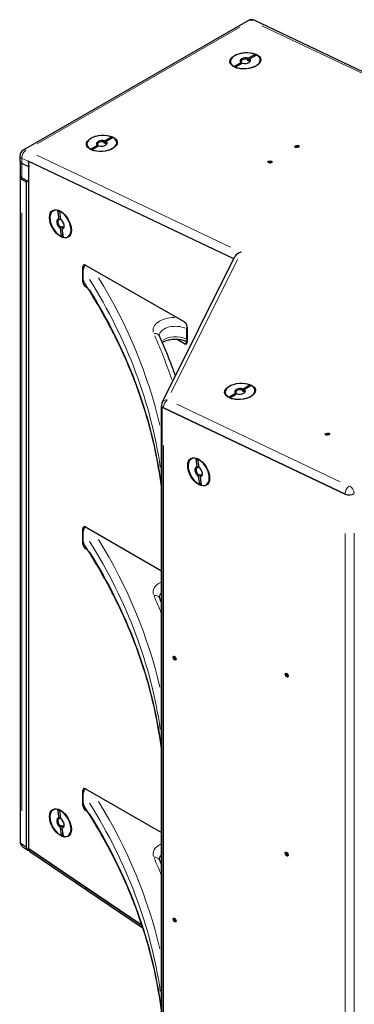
# Model space of a CAD drawing. Header units: millimetres. Extents: x -2236 to 4365, y 90 to 3088.
# Tile 32 of 39: x 3552 to 3787, y 582 to 1274. Entities that reach past the tile are written whole.
import ezdxf

# ---------------------------------------------------------------- set-up
doc = ezdxf.new("R2010")
doc.units = ezdxf.units.MM
doc.header["$LTSCALE"] = 15
doc.layers.add('Visibile (ISO)', color=7, linetype='Continuous', lineweight=25)
doc.layers.add('Visibile sottile (ISO)', color=9, linetype='Continuous', lineweight=18, true_color=0x808080)

msp = doc.modelspace()

# ---------------------------------------------------------------- linework, layer by layer
at = {"layer": 'Visibile (ISO)'}
for p, q in [((3712.772, 1273.07), (3554.733, 1182.062)), ((3866.578, 1202.205), (3716.947, 1273.236)), ((3712.374, 1245.067), (3712.319, 1245.824)), ((3713.617, 1245.783), (3712.374, 1245.067)), ((3712.723, 1246.596), (3717.531, 1249.365)), ((3713.376, 1245.323), (3713.431, 1244.566)), ((3718.587, 1248.863), (3713.78, 1246.095)), ((3704.45, 1239.844), (3702.632, 1240.885)), ((3702.719, 1240.835), (3707.527, 1243.604)), ((3708.583, 1243.102), (3703.776, 1240.334)), ((3703.966, 1240.225), (3703.876, 1240.173)), ((3708.006, 1243.34), (3708.045, 1242.793)), ((3717.513, 1240.791), (3719.163, 1242.083)), ((3611.96, 1188.571), (3616.768, 1191.339)), ((3617.824, 1190.838), (3613.017, 1188.069)), ((3603.688, 1181.819), (3601.869, 1182.859)), ((3601.957, 1182.81), (3606.764, 1185.579)), ((3607.821, 1185.077), (3603.013, 1182.308)), ((3607.243, 1185.315), (3607.283, 1184.767)), ((3611.611, 1187.042), (3611.556, 1187.799)), ((3612.854, 1187.757), (3611.611, 1187.042)), ((3612.613, 1187.298), (3612.668, 1186.54)), ((3616.75, 1182.766), (3618.4, 1184.058)), ((3745.87, 1184.026), (3745.875, 1183.977)), ((3552.479, 1174.242), (3552.479, 1178.162)), ((3603.203, 1182.2), (3603.113, 1182.148)), ((3552.479, 1174.242), (3552.479, 1164.492)), ((3558.57, 1170.371), (3553.797, 1172.637)), ((3558.57, 1170.371), (3553.797, 1172.637)), ((3702.529, 1105.726), (3558.293, 1174.196)), ((3558.293, 1174.196), (3558.57, 1170.371)), ((3558.57, 691.296), (3558.57, 1174.064)), ((3702.529, 1105.726), (3558.57, 1174.064)), ((3558.57, 1159.911), (3558.57, 1170.371)), ((3727.043, 1173.185), (3727.048, 1173.136)), ((3552.479, 1163.266), (3552.479, 696.36)), ((3553.797, 1162.66), (3558.57, 1159.911)), ((3556.979, 1159.601), (3553.797, 1161.434)), ((3558.044, 1160.215), (3556.979, 1159.601)), ((3556.979, 692.373), (3556.979, 1159.601)), ((3579.871, 1133.666), (3579.036, 1139.621)), ((3580.08, 1139.232), (3580.915, 1133.277)), ((3582.875, 1137.659), (3580.873, 1138.821)), ((3580.863, 1133.647), (3580.378, 1133.367)), ((3581.127, 1128.024), (3581.757, 1128.387)), ((3581.757, 1128.387), (3581.936, 1127.107)), ((3582.801, 1127.999), (3582.171, 1127.636)), ((3588.269, 1128.293), (3588.269, 1125.978)), ((3581.608, 1121.275), (3580.773, 1127.23)), ((3581.817, 1126.841), (3582.652, 1120.886)), ((3652.357, 1004.832), (3703.306, 1107.289)), ((3596.6, 1089.271), (3596.6, 1100.186)), ((3598.509, 1101.293), (3667.889, 1061.34)), ((3596.865, 1090.897), (3596.865, 1098.255)), ((3600.047, 1085.079), (3598.509, 1085.964)), ((3669.533, 1049.05), (3669.533, 1056.408)), ((3669.798, 1058.033), (3669.798, 1047.119)), ((3667.889, 1046.011), (3662.677, 1049.012)), ((3709.011, 1014.356), (3713.818, 1017.124)), ((3699.007, 1008.595), (3703.814, 1011.364)), ((3704.871, 1010.862), (3700.064, 1008.094)), ((3704.293, 1011.1), (3704.333, 1010.552)), ((3708.662, 1012.827), (3708.607, 1013.584)), ((3709.904, 1013.542), (3708.662, 1012.827)), ((3709.664, 1013.083), (3709.718, 1012.325)), ((3714.875, 1016.623), (3710.067, 1013.854)), ((3713.801, 1008.551), (3715.45, 1009.843)), ((3700.738, 1007.604), (3698.919, 1008.644)), ((3700.253, 1007.985), (3700.163, 1007.933)), ((3651.897, 476.459), (3651.897, 1002.522)), ((3652.05, 1001.986), (3652.05, 475.722)), ((3652.05, 475.722), (3652.05, 1001.986)), ((3653.204, 1000.996), (3780.791, 940.43)), ((3780.778, 940.436), (3653.215, 1000.991)), ((3767.297, 981.917), (3767.301, 981.868)), ((3676.921, 959.451), (3676.086, 965.406)), ((3677.131, 965.017), (3677.965, 959.062)), ((3679.925, 963.444), (3677.923, 964.606)), ((3677.914, 959.432), (3677.428, 959.152)), ((3678.658, 947.06), (3677.823, 953.015)), ((3678.177, 953.809), (3678.807, 954.172)), ((3678.807, 954.172), (3678.987, 952.892)), ((3678.868, 952.626), (3679.703, 946.671)), ((3679.852, 953.784), (3679.222, 953.421)), ((3685.319, 954.078), (3685.319, 951.763)), ((3596.6, 905.323), (3596.6, 916.237)), ((3596.865, 906.949), (3596.865, 914.307)), ((3598.509, 917.345), (3651.897, 886.601)), ((3600.047, 901.131), (3598.509, 902.016)), ((3660.721, 826.259), (3660.997, 826.411)), ((3739.391, 813.852), (3740.049, 814.212)), ((3740.337, 812.528), (3740.792, 812.803)), ((3598.509, 733.397), (3651.897, 702.653)), ((3596.6, 721.375), (3596.6, 732.289)), ((3596.865, 723.001), (3596.865, 730.358)), ((3579.871, 712.866), (3579.036, 718.821)), ((3580.08, 718.432), (3580.915, 712.477)), ((3580.863, 712.847), (3580.378, 712.567)), ((3582.875, 716.859), (3580.873, 718.021)), ((3600.047, 717.182), (3598.509, 718.068)), ((3581.608, 700.475), (3580.773, 706.43)), ((3581.127, 707.224), (3581.757, 707.587)), ((3581.757, 707.587), (3581.936, 706.307)), ((3581.817, 706.041), (3582.652, 700.086)), ((3582.801, 707.199), (3582.171, 706.836)), ((3588.269, 707.493), (3588.269, 705.178)), ((3554.456, 692.633), (3557.827, 690.352)), ((3558.57, 691.296), (3638.23, 637.365)), ((3638.23, 637.365), (3558.57, 691.296)), ((3559.418, 689.274), (3638.839, 635.505)), ((3739.391, 688.154), (3740.049, 688.514)), ((3740.337, 686.83), (3740.792, 687.105)), ((3660.721, 642.311), (3660.997, 642.463))]:
    msp.add_line(p, q, dxfattribs=at)
for centre, start, end in [((3715.017, 1269.171), 64.60591, 119.935992), ((3556.979, 1178.162), 119.935992, 180), ((3656.386, 1002.829), 153.560076, 184.14728), ((3556.979, 696.36), 180, 235.901415)]:
    msp.add_arc(centre, 4.5, start, end, dxfattribs=at)
for centre, major_axis, ratio, start_param, end_param in [((3710.653, 1244.849), (-10.473, -0.759), 0.5232862, 3.9586485, 6.9572623), ((3710.653, 1244.849), (10.473, 0.759), 0.5232862, 3.9586485, 6.9572623), ((3710.653, 1244.849), (-3.74, -0.271), 0.5232862, 4.088517, 6.8273938), ((3710.691, 1244.332), (-3.133, -0.227), 0.5232862, 4.1282658, 6.787645), ((3710.653, 1244.849), (3.74, 0.271), 0.5232862, 4.088517, 6.8273938), ((3710.746, 1243.574), (-3.133, -0.227), 0.5232862, 3.6460524, 4.1282658), ((3710.691, 1244.332), (3.133, 0.227), 0.5232862, 5.7413223, 6.787645), ((3710.746, 1243.574), (-8.976, -0.651), 0.5232862, 0.6621363, 0.7921175), ((3609.89, 1186.824), (-10.473, -0.759), 0.5232862, 3.9586485, 6.9572623), ((3609.89, 1186.824), (10.473, 0.759), 0.5232862, 3.9586485, 6.9572623), ((3609.89, 1186.824), (-3.74, -0.271), 0.5232862, 4.088517, 6.8273938), ((3609.928, 1186.306), (-3.133, -0.227), 0.5232862, 4.1282658, 6.787645), ((3609.89, 1186.824), (3.74, 0.271), 0.5232862, 4.088517, 6.8273938), ((3609.983, 1185.549), (-3.133, -0.227), 0.5232862, 3.6460524, 4.1282658), ((3609.928, 1186.306), (3.133, 0.227), 0.5232862, 5.7413223, 6.787645), ((3745.893, 1184.303), (-0.208, -0.015), 0.5232862, 4.3791638, 6.8858129), ((3745.141, 1183.969), (0.729, 0.053), 0.5232862, 6.1722528, 6.8858129), ((3746.167, 1184.789), (0.729, 0.053), 0.5232862, 4.3791619, 5.8386172), ((3747.028, 1184.64), (0.208, 0.015), 0.5232862, 0.1903717, 2.6970245), ((3747.942, 1184.799), (-0.729, -0.053), 0.5232862, 0.1903717, 1.649827), ((3748.052, 1184.316), (0.208, 0.015), 0.5232862, 0.3985245, 1.649827), ((3609.983, 1185.549), (-8.976, -0.651), 0.5232862, 0.6621363, 0.7921175), ((3556.979, 1174.469), (-4.497, -0.314), 0.5234384, 6.2466883, 7.0320865), ((3556.979, 1174.469), (4.497, 0.314), 0.5234384, 3.1050957, 3.8904938), ((3727.067, 1173.462), (-0.208, -0.015), 0.5232862, 4.3791638, 6.8858129), ((3726.314, 1173.128), (0.729, 0.053), 0.5232862, 6.1722528, 6.8858129), ((3727.34, 1173.948), (0.729, 0.053), 0.5232862, 4.3791619, 5.8386172), ((3728.202, 1173.798), (0.208, 0.015), 0.5232862, 0.1903717, 2.6970245), ((3729.116, 1173.958), (-0.729, -0.053), 0.5232862, 0.1903717, 1.649827), ((3729.225, 1173.474), (0.208, 0.015), 0.5232862, 0.3985245, 1.649827), ((3556.979, 1163.266), (-4.5, 0), 0.5758617, 6.0443043, 7.0685835), ((3556.979, 1164.492), (-4.5, 0), 0.5758617, 0, 0.7853982), ((3580.844, 1130.253), (-5.24, 9.099), 0.5780931, 5.7457432, 8.744357), ((3580.844, 1130.253), (5.24, -9.099), 0.5780931, 5.7457432, 8.744357), ((3580.844, 1130.253), (-1.871, 3.25), 0.5780931, 5.8756117, 8.6144885), ((3581.275, 1130.501), (-1.567, 2.722), 0.5780931, 5.9153605, 8.5747397), ((3580.844, 1130.253), (1.871, -3.25), 0.5780931, 5.8756117, 8.6144885), ((3581.905, 1130.864), (1.567, -2.722), 0.5780931, 5.4331471, 5.9153605), ((3581.275, 1130.501), (1.567, -2.722), 0.5780931, 5.9153605, 6.9781002), ((3707.94, 1106.5), (-4.862, -1.682), 0.7338458, 4.5190822, 5.6413729), ((3598.509, 1099.086), (-1.347, 2.34), 0.5780931, 5.4997209, 7.0705172), ((3598.509, 1088.172), (1.347, -2.34), 0.5780931, 3.9289245, 5.4997209), ((3667.889, 1059.133), (-1.347, 2.34), 0.5780931, 3.9289245, 5.4997209), ((3672.715, 1058.24), (2.246, 3.9), 0.5780931, 1.9431229, 2.3542608), ((3667.889, 1048.218), (1.347, -2.34), 0.5780931, 5.4997209, 7.0705172), ((3672.715, 1050.882), (-2.246, -3.9), 0.5780931, 5.4958534, 5.9069913), ((3706.941, 1012.609), (-10.473, -0.759), 0.5232862, 3.9586485, 6.9572623), ((3706.941, 1012.609), (10.473, 0.759), 0.5232862, 3.9586485, 6.9572623), ((3706.941, 1012.609), (-3.74, -0.271), 0.5232862, 4.088517, 6.8273938), ((3706.978, 1012.091), (-3.133, -0.227), 0.5232862, 4.1282658, 6.787645), ((3706.941, 1012.609), (3.74, 0.271), 0.5232862, 4.088517, 6.8273938), ((3707.033, 1011.334), (-3.133, -0.227), 0.5232862, 3.6460524, 4.1282658), ((3706.978, 1012.091), (3.133, 0.227), 0.5232862, 5.7413223, 6.787645), ((3707.033, 1011.334), (-8.976, -0.651), 0.5232862, 0.6621363, 0.7921175), ((3656.386, 1002.829), (-4.488, -0.325), 0.5232862, 0, 0.7455664), ((3767.32, 982.194), (-0.208, -0.015), 0.5232862, 4.3791638, 6.8858129), ((3766.568, 981.86), (0.729, 0.053), 0.5232862, 6.1722528, 6.8858129), ((3767.593, 982.68), (0.729, 0.053), 0.5232862, 4.3791619, 5.8386172), ((3768.455, 982.531), (0.208, 0.015), 0.5232862, 0.1903717, 2.6970245), ((3769.369, 982.69), (-0.729, -0.053), 0.5232862, 0.1903717, 1.649827), ((3769.479, 982.206), (0.208, 0.015), 0.5232862, 0.3985245, 1.649827), ((3677.894, 956.039), (-5.24, 9.099), 0.5780931, 5.7457432, 8.744357), ((3677.894, 956.039), (5.24, -9.099), 0.5780931, 5.7457432, 8.744357), ((3677.894, 956.039), (-1.871, 3.25), 0.5780931, 5.8756117, 8.6144885), ((3678.325, 956.286), (-1.567, 2.722), 0.5780931, 5.9153605, 8.5747397), ((3677.894, 956.039), (1.871, -3.25), 0.5780931, 5.8756117, 8.6144885), ((3678.325, 956.286), (1.567, -2.722), 0.5780931, 5.9153605, 6.9781002), ((3678.955, 956.649), (1.567, -2.722), 0.5780931, 5.4331471, 5.9153605), ((3783.972, 942.262), (4.488, 0.325), 0.5232862, 3.8871591, 5.4579554), ((3598.509, 915.138), (-1.347, 2.34), 0.5780931, 5.4997209, 7.0705172), ((3598.509, 904.224), (1.347, -2.34), 0.5780931, 3.9289245, 5.4997209), ((3660.568, 826.046), (-0.104, 0.181), 0.5780931, 5.8171926, 8.3238417), ((3660.36, 826.896), (0.365, -0.634), 0.5780931, 5.8171907, 6.8744932), ((3660.36, 825.435), (-0.365, 0.634), 0.5780931, 3.7227975, 5.1822491), ((3661.011, 824.903), (0.104, -0.181), 0.5780931, 3.7227956, 6.2294485), ((3661.454, 824.075), (-0.365, 0.634), 0.5780931, 4.7699932, 6.2294485), ((3661.897, 824.393), (-0.104, 0.181), 0.5780931, 1.6284005, 2.4546091), ((3739.441, 813.647), (-0.104, 0.181), 0.5780931, 6.1662585, 8.6729076), ((3739.03, 814.488), (0.365, -0.634), 0.5780931, 6.1662566, 7.6257119), ((3739.462, 812.867), (-0.365, 0.634), 0.5780931, 4.0718634, 5.5313149), ((3739.595, 814.568), (-0.104, 0.181), 0.5780931, 1.312554, 1.3425266), ((3740.121, 812.598), (0.104, -0.181), 0.5780931, 4.0718615, 6.5785144), ((3740.706, 811.897), (-0.365, 0.634), 0.5780931, 5.3291647, 6.5785144), ((3598.509, 731.19), (-1.347, 2.34), 0.5780931, 5.4997209, 7.0705172), ((3580.844, 709.453), (-5.24, 9.099), 0.5780931, 5.7457432, 8.744357), ((3598.509, 720.276), (1.347, -2.34), 0.5780931, 3.9289245, 5.4997209), ((3580.844, 709.453), (-1.871, 3.25), 0.5780931, 5.8756117, 8.6144885), ((3581.275, 709.701), (-1.567, 2.722), 0.5780931, 5.9153605, 8.5747397), ((3580.844, 709.453), (5.24, -9.099), 0.5780931, 5.7457432, 8.744357), ((3580.844, 709.453), (1.871, -3.25), 0.5780931, 5.8756117, 8.6144885), ((3581.905, 710.064), (1.567, -2.722), 0.5780931, 5.4331471, 5.9153605), ((3581.275, 709.701), (1.567, -2.722), 0.5780931, 5.9153605, 6.9781002), ((3560.161, 694.206), (-2.237, -3.915), 0.5780762, 5.4920337, 6.6159422), ((3561.752, 693.128), (2.237, 3.915), 0.5780762, 2.350441, 3.0976251), ((3739.441, 687.95), (-0.104, 0.181), 0.5780931, 6.1662585, 8.6729076), ((3739.03, 688.79), (0.365, -0.634), 0.5780931, 6.1662566, 7.6257119), ((3739.462, 687.169), (-0.365, 0.634), 0.5780931, 4.0718634, 5.5313149), ((3739.595, 688.87), (-0.104, 0.181), 0.5780931, 1.312554, 1.3425266), ((3740.121, 686.9), (0.104, -0.181), 0.5780931, 4.0718615, 6.5785144), ((3740.706, 686.199), (-0.365, 0.634), 0.5780931, 5.3291647, 6.5785144), ((3660.568, 642.098), (-0.104, 0.181), 0.5780931, 5.8171926, 8.3238417), ((3660.36, 642.948), (0.365, -0.634), 0.5780931, 5.8171907, 6.8744932), ((3660.36, 641.487), (-0.365, 0.634), 0.5780931, 3.7227975, 5.1822491), ((3661.011, 640.955), (0.104, -0.181), 0.5780931, 3.7227956, 6.2294485), ((3661.454, 640.127), (-0.365, 0.634), 0.5780931, 4.7699932, 6.2294485), ((3661.897, 640.445), (-0.104, 0.181), 0.5780931, 1.6284005, 2.4546091)]:
    msp.add_ellipse(centre, major_axis=major_axis, ratio=ratio, start_param=start_param, end_param=end_param, dxfattribs=at)
for centre, major_axis, ratio in [((3710.653, 1244.849), (10.847, 0.786), 0.5232862), ((3609.89, 1186.824), (10.847, 0.786), 0.5232862), ((3746.871, 1184.617), (1.496, 0.108), 0.5232862), ((3728.044, 1173.775), (1.496, 0.108), 0.5232862), ((3580.844, 1130.253), (-5.427, 9.424), 0.5780931), ((3706.941, 1012.609), (10.847, 0.786), 0.5232862), ((3768.297, 982.508), (1.496, 0.108), 0.5232862), ((3677.894, 956.039), (-5.427, 9.424), 0.5780931), ((3660.924, 825.23), (-0.749, 1.3), 0.5780931), ((3739.744, 813.213), (-0.749, 1.3), 0.5780931), ((3580.844, 709.453), (-5.427, 9.424), 0.5780931), ((3739.744, 687.515), (-0.749, 1.3), 0.5780931), ((3660.924, 641.282), (-0.749, 1.3), 0.5780931)]:
    msp.add_ellipse(centre, major_axis=major_axis, ratio=ratio, dxfattribs=at)
for points, weights in [([(3712.319, 1245.824), (3712.503, 1246.175), (3712.723, 1246.596)], [1, 1.00412650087, 1]), ([(3713.78, 1246.095), (3713.56, 1245.674), (3713.376, 1245.323)], [1, 1.00412650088, 1]), ([(3717.531, 1249.365), (3717.099, 1248.526), (3716.719, 1247.787)], [1, 1.00246612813, 1.00086369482]), ([(3703.876, 1240.173), (3703.342, 1240.479), (3702.719, 1240.835)], [1, 1.00298965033, 1]), ([(3703.776, 1240.334), (3704.337, 1240.012), (3704.825, 1239.733)], [1, 1.00269261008, 1.00053505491]), ([(3707.527, 1243.604), (3707.787, 1243.459), (3708.006, 1243.34)], [1, 1.00412650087, 1]), ([(3616.768, 1191.339), (3616.336, 1190.5), (3615.956, 1189.762)], [1, 1.00246612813, 1.00086369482]), ([(3603.113, 1182.148), (3602.579, 1182.453), (3601.957, 1182.81)], [1, 1.00298965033, 1]), ([(3606.764, 1185.579), (3607.025, 1185.434), (3607.243, 1185.315)], [1, 1.00412650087, 1]), ([(3611.556, 1187.799), (3611.741, 1188.15), (3611.96, 1188.571)], [1, 1.00412650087, 1]), ([(3613.017, 1188.069), (3612.797, 1187.648), (3612.613, 1187.298)], [1, 1.00412650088, 1]), ([(3603.013, 1182.308), (3603.574, 1181.987), (3604.062, 1181.708)], [1, 1.00269261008, 1.00053505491]), ([(3579.036, 1139.621), (3579.609, 1139.295), (3580.111, 1139.01)], [1, 1.00255414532, 1.00074412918]), ([(3580.378, 1133.367), (3580.148, 1133.504), (3579.871, 1133.666)], [1, 1.00412650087, 1]), ([(3580.773, 1127.23), (3580.966, 1127.663), (3581.127, 1128.024)], [1, 1.00412650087, 1]), ([(3582.171, 1127.636), (3582.011, 1127.274), (3581.817, 1126.841)], [1, 1.00412650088, 1]), ([(3582.364, 1122.941), (3582.011, 1122.163), (3581.608, 1121.275)], [1.00074412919, 1.00255414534, 1]), ([(3713.818, 1017.124), (3713.387, 1016.285), (3713.006, 1015.547)], [1, 1.00246612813, 1.00086369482]), ([(3703.814, 1011.364), (3704.075, 1011.219), (3704.293, 1011.1)], [1, 1.00412650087, 1]), ([(3708.607, 1013.584), (3708.791, 1013.935), (3709.011, 1014.356)], [1, 1.00412650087, 1]), ([(3710.067, 1013.854), (3709.848, 1013.433), (3709.664, 1013.083)], [1, 1.00412650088, 1]), ([(3700.163, 1007.933), (3699.63, 1008.238), (3699.007, 1008.595)], [1, 1.00298965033, 1]), ([(3700.064, 1008.094), (3700.624, 1007.772), (3701.113, 1007.493)], [1, 1.00269261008, 1.00053505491]), ([(3676.086, 965.406), (3676.659, 965.08), (3677.162, 964.795)], [1, 1.00255414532, 1.00074412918]), ([(3677.428, 959.152), (3677.198, 959.289), (3676.921, 959.451)], [1, 1.00412650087, 1]), ([(3677.823, 953.015), (3678.017, 953.448), (3678.177, 953.809)], [1, 1.00412650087, 1]), ([(3679.415, 948.726), (3679.061, 947.948), (3678.658, 947.06)], [1.00074412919, 1.00255414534, 1]), ([(3679.222, 953.421), (3679.061, 953.059), (3678.868, 952.626)], [1, 1.00412650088, 1]), ([(3579.036, 718.821), (3579.609, 718.495), (3580.111, 718.21)], [1, 1.00255414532, 1.00074412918]), ([(3580.378, 712.567), (3580.148, 712.704), (3579.871, 712.866)], [1, 1.00412650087, 1]), ([(3580.773, 706.43), (3580.966, 706.863), (3581.127, 707.224)], [1, 1.00412650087, 1]), ([(3582.171, 706.836), (3582.011, 706.474), (3581.817, 706.041)], [1, 1.00412650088, 1]), ([(3582.364, 702.141), (3582.011, 701.363), (3581.608, 700.475)], [1.00074412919, 1.00255414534, 1])]:
    msp.add_rational_spline(points, weights, degree=2, dxfattribs=at)
for points, knots in [([(3598.444, 1101.33), (3598.336, 1101.237), (3598.234, 1101.143), (3597.951, 1100.861), (3597.762, 1100.641), (3597.436, 1100.179), (3597.299, 1099.937), (3597.093, 1099.486), (3597.006, 1099.235), (3596.891, 1098.733), (3596.865, 1098.481), (3596.865, 1098.255)], [1.2827133, 1.2827133, 1.2827133, 1.2827133, 1.33709942, 1.33709942, 1.44827099, 1.44827099, 1.55944256, 1.55944256, 1.67035031, 1.67035031, 1.78125806, 1.78125806, 1.78125806, 1.78125806]), ([(3596.865, 1090.897), (3596.865, 1090.67), (3596.891, 1090.427), (3597.006, 1089.959), (3597.093, 1089.736), (3597.234, 1089.471), (3597.276, 1089.4), (3597.322, 1089.328)], [1.78125806, 1.78125806, 1.78125806, 1.78125806, 1.89216581, 1.89216581, 2.00307356, 2.00307356, 2.04374277, 2.04374277, 2.04374277, 2.04374277]), ([(3651.897, 944.257), (3651.372, 948.668), (3650.749, 953.076), (3648.183, 968.717), (3645.694, 979.923), (3639.437, 1002.225), (3635.668, 1013.321), (3626.863, 1035.358), (3621.826, 1046.299), (3610.505, 1067.977), (3604.22, 1078.715), (3597.322, 1089.328)], [5.56614363, 5.56614363, 5.56614363, 5.56614363, 5.59199377, 5.59199377, 5.65797105, 5.65797105, 5.72394834, 5.72394834, 5.78992562, 5.78992562, 5.8559029, 5.8559029, 5.8559029, 5.8559029]), ([(3650.435, 1051.399), (3650.416, 1051.441), (3650.401, 1051.479), (3650.376, 1051.549), (3650.366, 1051.581), (3650.351, 1051.64), (3650.345, 1051.667), (3650.336, 1051.717), (3650.333, 1051.74), (3650.329, 1051.784), (3650.328, 1051.806), (3650.328, 1051.827)], [3.67375564, 3.67375564, 3.67375564, 3.67375564, 3.72440268, 3.72440268, 3.77504971, 3.77504971, 3.82569675, 3.82569675, 3.87634378, 3.87634378, 3.92699082, 3.92699082, 3.92699082, 3.92699082]), ([(3661.62, 1023.459), (3661.382, 1024.134), (3661.142, 1024.81), (3659.86, 1028.381), (3658.78, 1031.272), (3656.537, 1037.043), (3655.374, 1039.923), (3652.966, 1045.67), (3651.721, 1048.538), (3650.435, 1051.399)], [5.697675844, 5.697675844, 5.697675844, 5.697675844, 5.701521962, 5.701521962, 5.718022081, 5.718022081, 5.734522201, 5.734522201, 5.75102232, 5.75102232, 5.75102232, 5.75102232]), ([(3669.798, 1047.339), (3669.227, 1047.618), (3668.579, 1047.879), (3666.896, 1048.42), (3665.807, 1048.668), (3663.488, 1048.991), (3662.254, 1049.062), (3659.795, 1049.003), (3658.571, 1048.871), (3656.296, 1048.432), (3655.244, 1048.127), (3653.61, 1047.482), (3652.977, 1047.165), (3652.447, 1046.84)], [0.0811282, 0.0811282, 0.0811282, 0.0811282, 0.2766731, 0.2766731, 0.5476667, 0.5476667, 0.8270987, 0.8270987, 1.1088591, 1.1088591, 1.3862513, 1.3862513, 1.6025376, 1.6025376, 1.6025376, 1.6025376]), ([(3598.444, 917.381), (3598.336, 917.289), (3598.234, 917.195), (3597.951, 916.913), (3597.762, 916.693), (3597.436, 916.231), (3597.299, 915.989), (3597.093, 915.538), (3597.006, 915.287), (3596.891, 914.785), (3596.865, 914.533), (3596.865, 914.307)], [1.2827133, 1.2827133, 1.2827133, 1.2827133, 1.33709942, 1.33709942, 1.44827099, 1.44827099, 1.55944256, 1.55944256, 1.67035031, 1.67035031, 1.78125806, 1.78125806, 1.78125806, 1.78125806]), ([(3596.865, 906.949), (3596.865, 906.722), (3596.891, 906.478), (3597.006, 906.011), (3597.093, 905.788), (3597.234, 905.523), (3597.276, 905.452), (3597.322, 905.38)], [1.78125806, 1.78125806, 1.78125806, 1.78125806, 1.89216581, 1.89216581, 2.00307356, 2.00307356, 2.04374277, 2.04374277, 2.04374277, 2.04374277]), ([(3651.897, 760.309), (3651.372, 764.72), (3650.749, 769.128), (3648.183, 784.769), (3645.694, 795.975), (3639.437, 818.277), (3635.668, 829.373), (3626.863, 851.41), (3621.826, 862.351), (3610.505, 884.029), (3604.22, 894.767), (3597.322, 905.38)], [5.56614363, 5.56614363, 5.56614363, 5.56614363, 5.59199377, 5.59199377, 5.65797105, 5.65797105, 5.72394834, 5.72394834, 5.78992562, 5.78992562, 5.8559029, 5.8559029, 5.8559029, 5.8559029]), ([(3650.435, 867.451), (3650.416, 867.492), (3650.401, 867.531), (3650.376, 867.601), (3650.366, 867.633), (3650.351, 867.692), (3650.345, 867.719), (3650.336, 867.769), (3650.333, 867.792), (3650.329, 867.836), (3650.328, 867.858), (3650.328, 867.879)], [3.67375564, 3.67375564, 3.67375564, 3.67375564, 3.72440268, 3.72440268, 3.77504971, 3.77504971, 3.82569675, 3.82569675, 3.87634378, 3.87634378, 3.92699082, 3.92699082, 3.92699082, 3.92699082]), ([(3661.708, 825.487), (3661.696, 825.464), (3661.688, 825.438), (3661.682, 825.387), (3661.683, 825.359), (3661.698, 825.304), (3661.711, 825.279), (3661.743, 825.238), (3661.765, 825.221), (3661.811, 825.199), (3661.836, 825.195), (3661.868, 825.196), (3661.876, 825.197), (3661.884, 825.198)], [0.085145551, 0.085145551, 0.085145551, 0.085145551, 0.095628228, 0.095628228, 0.106325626, 0.106325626, 0.117023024, 0.117023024, 0.127720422, 0.127720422, 0.13841782, 0.13841782, 0.142103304, 0.142103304, 0.142103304, 0.142103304]), ([(3740.094, 814.169), (3740.093, 814.152), (3740.094, 814.135), (3740.105, 814.094), (3740.118, 814.069), (3740.153, 814.026), (3740.176, 814.007), (3740.221, 813.981), (3740.247, 813.972), (3740.274, 813.968)], [0.109625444, 0.109625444, 0.109625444, 0.109625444, 0.117023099, 0.117023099, 0.127720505, 0.127720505, 0.138417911, 0.138417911, 0.148900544, 0.148900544, 0.148900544, 0.148900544]), ([(3598.444, 733.433), (3598.336, 733.341), (3598.234, 733.247), (3597.951, 732.965), (3597.762, 732.744), (3597.436, 732.283), (3597.299, 732.041), (3597.093, 731.59), (3597.006, 731.339), (3596.891, 730.837), (3596.865, 730.585), (3596.865, 730.358)], [1.2827133, 1.2827133, 1.2827133, 1.2827133, 1.33709942, 1.33709942, 1.44827099, 1.44827099, 1.55944256, 1.55944256, 1.67035031, 1.67035031, 1.78125806, 1.78125806, 1.78125806, 1.78125806]), ([(3596.865, 723.001), (3596.865, 722.774), (3596.891, 722.53), (3597.006, 722.063), (3597.093, 721.84), (3597.234, 721.575), (3597.276, 721.503), (3597.322, 721.432)], [1.78125806, 1.78125806, 1.78125806, 1.78125806, 1.89216581, 1.89216581, 2.00307356, 2.00307356, 2.04374277, 2.04374277, 2.04374277, 2.04374277]), ([(3651.897, 576.361), (3651.372, 580.772), (3650.749, 585.18), (3648.183, 600.821), (3645.694, 612.027), (3639.437, 634.329), (3635.668, 645.425), (3626.863, 667.462), (3621.826, 678.403), (3610.505, 700.081), (3604.22, 710.819), (3597.322, 721.432)], [5.56614363, 5.56614363, 5.56614363, 5.56614363, 5.59199377, 5.59199377, 5.65797105, 5.65797105, 5.72394834, 5.72394834, 5.78992562, 5.78992562, 5.8559029, 5.8559029, 5.8559029, 5.8559029]), ([(3740.094, 688.471), (3740.093, 688.454), (3740.094, 688.437), (3740.105, 688.396), (3740.118, 688.371), (3740.153, 688.328), (3740.176, 688.309), (3740.221, 688.284), (3740.247, 688.274), (3740.274, 688.27)], [0.109625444, 0.109625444, 0.109625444, 0.109625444, 0.117023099, 0.117023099, 0.127720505, 0.127720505, 0.138417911, 0.138417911, 0.148900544, 0.148900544, 0.148900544, 0.148900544]), ([(3650.435, 683.503), (3650.416, 683.544), (3650.401, 683.583), (3650.376, 683.653), (3650.366, 683.685), (3650.351, 683.744), (3650.345, 683.771), (3650.336, 683.821), (3650.333, 683.844), (3650.329, 683.888), (3650.328, 683.909), (3650.328, 683.931)], [3.67375564, 3.67375564, 3.67375564, 3.67375564, 3.72440268, 3.72440268, 3.77504971, 3.77504971, 3.82569675, 3.82569675, 3.87634378, 3.87634378, 3.92699082, 3.92699082, 3.92699082, 3.92699082]), ([(3661.708, 641.538), (3661.696, 641.516), (3661.688, 641.49), (3661.682, 641.439), (3661.683, 641.41), (3661.698, 641.356), (3661.711, 641.331), (3661.743, 641.29), (3661.765, 641.273), (3661.811, 641.251), (3661.836, 641.247), (3661.868, 641.248), (3661.876, 641.249), (3661.884, 641.25)], [0.085145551, 0.085145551, 0.085145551, 0.085145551, 0.095628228, 0.095628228, 0.106325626, 0.106325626, 0.117023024, 0.117023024, 0.127720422, 0.127720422, 0.13841782, 0.13841782, 0.142103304, 0.142103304, 0.142103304, 0.142103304])]:
    msp.add_open_spline(points, degree=3, knots=knots, dxfattribs=at)
for points in [[(3651.897, 864.155), (3651.416, 865.255), (3650.928, 866.353), (3650.435, 867.451)], [(3661.738, 825.547), (3661.729, 825.527), (3661.719, 825.506), (3661.708, 825.487)], [(3740.274, 813.968), (3740.274, 813.967), (3740.275, 813.967), (3740.276, 813.967)], [(3740.274, 688.27), (3740.274, 688.27), (3740.275, 688.269), (3740.276, 688.269)], [(3651.897, 680.207), (3651.416, 681.306), (3650.928, 682.405), (3650.435, 683.503)], [(3661.738, 641.599), (3661.729, 641.579), (3661.719, 641.558), (3661.708, 641.538)]]:
    msp.add_open_spline(points, degree=3, dxfattribs=at)
at = {"layer": 'Visibile sottile (ISO)'}
for p, q in [((3564.604, 1186.537), (3706.838, 1268.445)), ((3722.288, 1269.412), (3858.153, 1204.916)), ((3745.956, 1184.388), (3745.984, 1183.96)), ((3746.841, 1184.631), (3746.91, 1183.875)), ((3747.234, 1184.636), (3747.271, 1183.92)), ((3748.028, 1184.411), (3748.044, 1184.202)), ((3553.797, 1172.822), (3553.797, 1176.145)), ((3554.022, 1176.223), (3558.068, 1174.303)), ((3700.114, 1113.908), (3564.25, 1178.404)), ((3553.797, 1163.159), (3553.797, 1172.138)), ((3727.129, 1173.546), (3727.157, 1173.118)), ((3728.014, 1173.789), (3728.083, 1173.033)), ((3728.407, 1173.794), (3728.444, 1173.079)), ((3729.202, 1173.57), (3729.217, 1173.361)), ((3553.797, 717.873), (3553.797, 1138.088)), ((3596.68, 1100.231), (3598.117, 1101.059)), ((3658.687, 1011.837), (3705.085, 1105.141)), ((3597.139, 1089.582), (3596.628, 1089.288)), ((3598.545, 1085.985), (3599.188, 1086.355)), ((3669.703, 1047.056), (3667.985, 1046.066)), ((3777.316, 949.115), (3662.488, 1003.625)), ((3767.382, 982.278), (3767.411, 981.851)), ((3768.267, 982.522), (3768.336, 981.766)), ((3768.66, 982.526), (3768.698, 981.811)), ((3769.455, 982.302), (3769.471, 982.093)), ((3653.215, 500.729), (3653.215, 974.662)), ((3596.68, 916.283), (3598.117, 917.111)), ((3787.142, 415.367), (3787.142, 913.105)), ((3780.778, 415.657), (3780.778, 912.816)), ((3597.139, 905.634), (3596.628, 905.339)), ((3598.545, 902.037), (3599.188, 902.407)), ((3660.554, 825.929), (3661.13, 826.269)), ((3660.908, 825.045), (3661.666, 825.463)), ((3661.148, 824.743), (3661.848, 825.166)), ((3661.807, 824.327), (3661.961, 824.416)), ((3739.47, 814.55), (3739.476, 814.554)), ((3739.488, 813.499), (3740.232, 813.943)), ((3740.012, 812.679), (3740.696, 813.061)), ((3596.68, 732.335), (3598.117, 733.163)), ((3597.139, 721.686), (3596.628, 721.391)), ((3598.545, 718.089), (3599.188, 718.459)), ((3556.82, 692.481), (3553.956, 694.42)), ((3739.47, 688.853), (3739.476, 688.856)), ((3739.488, 687.801), (3740.232, 688.245)), ((3740.012, 686.981), (3740.696, 687.363)), ((3660.554, 641.981), (3661.13, 642.32)), ((3660.908, 641.097), (3661.666, 641.515)), ((3661.148, 640.794), (3661.848, 641.218)), ((3661.807, 640.379), (3661.961, 640.467))]:
    msp.add_line(p, q, dxfattribs=at)
for centre, major_axis, ratio, start_param, end_param in [((3715.017, 1269.171), (-2.246, 3.9), 0.5780931, 5.6217972, 6.2483754), ((3715.017, 1269.171), (1.93, 4.065), 0.626083, 0.0367839, 0.6988933), ((3556.979, 1178.162), (-4.5, 0), 0.5758617, 0.0392699, 0.7461283), ((3556.979, 1178.162), (-1.93, -4.065), 0.626083, 3.9558096, 5.3695263), ((3556.979, 1178.162), (-2.246, 3.9), 0.5780931, 5.6217972, 6.2483754), ((2753.978, 916.569), (900, 0), 0.5758617, 0.0825223, 0.3436588), ((2753.978, 920.248), (904.5, 0), 0.5758617, 0.132085, 0.3369665), ((2753.978, 909.211), (900, 0), 0.5758617, 0.0825223, 0.3436588), ((3661.578, 1055.506), (-15.75, 0), 0.5758617, 4.7608582, 6.4429698), ((3661.578, 1051.827), (-11.25, 0), 0.5758617, 4.0448005, 6.1653756), ((3646.33, 1049.555), (4.105, 1.845), 0.7914731, 0.0614532, 1.1676117), ((2753.978, 920.248), (921.75, 0), 0.5758617, 0.1909523, 0.2499571), ((3661.578, 1044.469), (-11.25, 0), 0.5758617, 4.0171914, 5.6408024), ((3656.386, 1002.829), (-4.029, 2.004), 0.814102, 5.2170091, 6.2270708), ((3656.386, 1002.829), (-1.93, -4.065), 0.626083, 3.9558096, 5.3695263), ((3783.972, 942.262), (1.93, 4.065), 0.626083, 0.814217, 2.2279337), ((3783.972, 942.262), (2.246, -3.9), 0.5780931, 0.9531382, 2.3668548), ((2753.978, 732.621), (900, 0), 0.5758617, 0.0825223, 0.3436588), ((2753.978, 736.3), (904.5, 0), 0.5758617, 0.132085, 0.3369665), ((2753.978, 725.263), (900, 0), 0.5758617, 0.0825223, 0.3436588), ((3661.578, 871.558), (-15.75, 0), 0.5758617, 5.4324686, 6.4783178), ((3646.33, 865.606), (4.105, 1.845), 0.7914731, 0.0614532, 1.1676117), ((2753.978, 736.3), (921.75, 0), 0.5758617, 0.229154, 0.2519677), ((3661.578, 867.879), (-11.25, 0), 0.5758617, 5.7754566, 6.2564627), ((2753.978, 548.673), (900, 0), 0.5758617, 0.0825223, 0.3436588), ((2753.978, 552.352), (904.5, 0), 0.5758617, 0.132085, 0.3369665), ((2753.978, 541.315), (900, 0), 0.5758617, 0.0825223, 0.3436588), ((3556.979, 696.36), (-4.5, 0), 0.5758617, 0.0392699, 0.7461283), ((3556.979, 696.36), (-2.523, -3.726), 0.5257036, 5.5733605, 6.2458261), ((3661.578, 687.61), (-15.75, 0), 0.5758617, 5.4324686, 6.4783178), ((3646.33, 681.658), (4.105, 1.845), 0.7914731, 0.0614532, 1.1676117), ((3661.578, 683.931), (-11.25, 0), 0.5758617, 5.7754566, 6.2564627), ((2753.978, 552.352), (921.75, 0), 0.5758617, 0.229154, 0.2519677)]:
    msp.add_ellipse(centre, major_axis=major_axis, ratio=ratio, start_param=start_param, end_param=end_param, dxfattribs=at)

doc.saveas('drawing.dxf')
